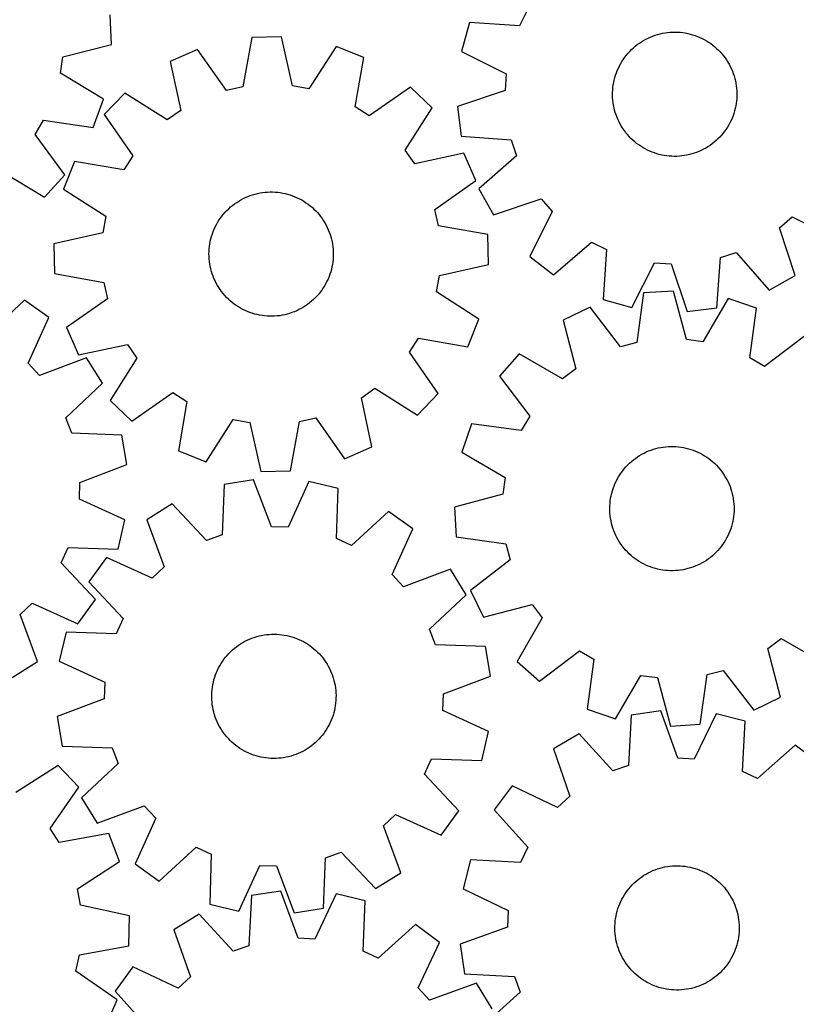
# Model space of a CAD drawing. Header units: millimetres. Extents: x 7 to 1243, y 7 to 1290.
# Tile 7 of 20: x 605 to 905, y 268 to 648. Entities that reach past the tile are written whole.
import ezdxf

# ---------------------------------------------------------------- set-up
doc = ezdxf.new("R2010")
doc.units = ezdxf.units.MM
doc.layers.add('CUT', color=7, linetype='CONTINUOUS', true_color=0x000000)

msp = doc.modelspace()

# ---------------------------------------------------------------- linework, layer by layer
at = {"layer": 'CUT'}
for p, q in [((800.812689, 651.367017), (797.937408, 645.615891)), ((640.433153, 638.408596), (639.884831, 649.931826)), ((778.605146, 646.922046), (775.558548, 635.795334)), ((797.937408, 645.615891), (778.605146, 646.922046)), ((852.243777, 642.549511), (853.199759, 642.761158)), ((853.199759, 642.761158), (854.163578, 642.933635)), ((854.163578, 642.933635), (855.13363, 643.066656)), ((855.13363, 643.066656), (856.1083, 643.159999)), ((856.1083, 643.159999), (857.085967, 643.213509)), ((857.085967, 643.213509), (858.065002, 643.227097)), ((858.065002, 643.227097), (859.043777, 643.20074)), ((859.043777, 643.20074), (860.020662, 643.134482)), ((860.020662, 643.134482), (860.994032, 643.028434)), ((860.994032, 643.028434), (861.962266, 642.882771)), ((861.962266, 642.882771), (862.923754, 642.697737)), ((862.923754, 642.697737), (863.876893, 642.473639)), ((694.529533, 641.155138), (691.07974, 622.088378)), ((706.063305, 641.395099), (694.529533, 641.155138)), ((710.303141, 622.488323), (706.063305, 641.395099)), ((843.455244, 638.387568), (844.248779, 638.96115)), ((844.248779, 638.96115), (845.06505, 639.501888)), ((845.06505, 639.501888), (845.902698, 640.008881)), ((845.902698, 640.008881), (846.760328, 640.481285)), ((846.760328, 640.481285), (847.636513, 640.918315)), ((847.636513, 640.918315), (848.529794, 641.319243)), ((848.529794, 641.319243), (849.438686, 641.683401)), ((849.438686, 641.683401), (850.361674, 642.010184)), ((850.361674, 642.010184), (851.297224, 642.299048)), ((851.297224, 642.299048), (852.243777, 642.549511)), ((863.876893, 642.473639), (864.820099, 642.21085)), ((864.820099, 642.21085), (865.751801, 641.909808)), ((865.751801, 641.909808), (866.670449, 641.571014)), ((866.670449, 641.571014), (867.574513, 641.195031)), ((867.574513, 641.195031), (868.462489, 640.782486)), ((868.462489, 640.782486), (869.332899, 640.334065)), ((869.332899, 640.334065), (870.184294, 639.850514)), ((870.184294, 639.850514), (871.015258, 639.332638)), ((871.015258, 639.332638), (871.824406, 638.7813)), ((871.824406, 638.7813), (872.610392, 638.197416)), ((621.646524, 633.664654), (640.433153, 638.408596)), ((673.648508, 636.548147), (663.084521, 631.912668)), ((684.800916, 620.703078), (673.648508, 636.548147)), ((727.117877, 637.660582), (716.63415, 621.365371)), ((737.865521, 633.468494), (727.117877, 637.660582)), ((775.558548, 635.795334), (792.859628, 627.070939)), ((839.242512, 634.313422), (839.873374, 635.062226)), ((839.873374, 635.062226), (840.534255, 635.784675)), ((840.534255, 635.784675), (841.224053, 636.479566)), ((841.224053, 636.479566), (841.941621, 637.145743)), ((841.941621, 637.145743), (842.685764, 637.782097)), ((842.685764, 637.782097), (843.455244, 638.387568)), ((872.610392, 638.197416), (873.371909, 637.581959)), ((873.371909, 637.581959), (874.107689, 636.935953)), ((874.107689, 636.935953), (874.816506, 636.260473)), ((874.816506, 636.260473), (875.497182, 635.556643)), ((875.497182, 635.556643), (876.148582, 634.825636)), ((620.693284, 627.305879), (621.646524, 633.664654)), ((663.084521, 631.912668), (667.193861, 612.9771)), ((734.547309, 614.378395), (737.865521, 633.468494)), ((837.039451, 631.080195), (837.540269, 631.92155)), ((837.540269, 631.92155), (838.074987, 632.741776)), ((838.074987, 632.741776), (838.642716, 633.539509)), ((838.642716, 633.539509), (839.242512, 634.313422)), ((876.148582, 634.825636), (876.769625, 634.068667)), ((876.769625, 634.068667), (877.359274, 633.286997)), ((877.359274, 633.286997), (877.91655, 632.481926)), ((877.91655, 632.481926), (878.440524, 631.654794)), ((878.440524, 631.654794), (878.930325, 630.806979)), ((835.071001, 626.606618), (835.390986, 627.531985)), ((835.390986, 627.531985), (835.748449, 628.443531)), ((835.748449, 628.443531), (836.142795, 629.339738)), ((836.142795, 629.339738), (836.573368, 630.219114)), ((836.573368, 630.219114), (837.039451, 631.080195)), ((878.930325, 630.806979), (879.385136, 629.939891)), ((879.385136, 629.939891), (879.804202, 629.054974)), ((879.804202, 629.054974), (880.186825, 628.1537)), ((880.186825, 628.1537), (880.532368, 627.237569)), ((637.263032, 617.261683), (620.693284, 627.305879)), ((792.859628, 627.070939), (792.404075, 620.657269)), ((834.175542, 622.798025), (834.340925, 623.763086)), ((834.340925, 623.763086), (834.545533, 624.720599)), ((834.545533, 624.720599), (834.789027, 625.668969)), ((834.789027, 625.668969), (835.071001, 626.606618)), ((880.532368, 627.237569), (880.840255, 626.308107)), ((880.840255, 626.308107), (881.109975, 625.366859)), ((881.109975, 625.366859), (881.341078, 624.415394)), ((881.341078, 624.415394), (881.53318, 623.455294)), ((691.07974, 622.088378), (684.800916, 620.703078)), ((716.63415, 621.365371), (710.303141, 622.488323)), ((755.888271, 621.961014), (739.966663, 610.918151)), ((764.213557, 613.975084), (755.888271, 621.961014)), ((792.404075, 620.657269), (774.043549, 614.465862)), ((833.910786, 618.894547), (833.917172, 619.873656)), ((833.917172, 619.873656), (833.963489, 620.85169)), ((833.963489, 620.85169), (834.04966, 621.82702)), ((834.04966, 621.82702), (834.175542, 622.798025)), ((881.53318, 623.455294), (881.685961, 622.488157)), ((881.685961, 622.488157), (881.799166, 621.515594)), ((881.799166, 621.515594), (881.872608, 620.539222)), ((881.872608, 620.539222), (881.906164, 619.560668)), ((633.359867, 606.405774), (637.263032, 617.261683)), ((645.555988, 619.66554), (637.570058, 611.340254)), ((661.923115, 609.294448), (645.555988, 619.66554)), ((833.944342, 617.915993), (833.910786, 618.894547)), ((834.017784, 616.939621), (833.944342, 617.915993)), ((834.13099, 615.967058), (834.017784, 616.939621)), ((834.283771, 614.999921), (834.13099, 615.967058)), ((881.76729, 616.628195), (881.641408, 615.65719)), ((881.853461, 617.603525), (881.76729, 616.628195)), ((881.899778, 618.581559), (881.853461, 617.603525)), ((881.906164, 619.560668), (881.899778, 618.581559)), ((667.193861, 612.9771), (661.923115, 609.294448)), ((739.966663, 610.918151), (734.547309, 614.378395)), ((753.842464, 597.607957), (764.213557, 613.975084)), ((774.043549, 614.465862), (775.486869, 603.020238)), ((834.475872, 614.039821), (834.283771, 614.999921)), ((834.706976, 613.088356), (834.475872, 614.039821)), ((834.976695, 612.147108), (834.706976, 613.088356)), ((881.027923, 612.786246), (880.745949, 611.848597)), ((881.271417, 613.734616), (881.027923, 612.786246)), ((881.476026, 614.692129), (881.271417, 613.734616)), ((881.641408, 615.65719), (881.476026, 614.692129)), ((610.87378, 603.702321), (614.187857, 609.212274)), ((614.187857, 609.212274), (633.359867, 606.405774)), ((637.570058, 611.340254), (648.612921, 595.418647)), ((835.284583, 611.217646), (834.976695, 612.147108)), ((835.630125, 610.301515), (835.284583, 611.217646)), ((836.012748, 609.400241), (835.630125, 610.301515)), ((836.431814, 608.515324), (836.012748, 609.400241)), ((836.886626, 607.648236), (836.431814, 608.515324)), ((879.674155, 609.115477), (879.243582, 608.236101)), ((880.068501, 610.011684), (879.674155, 609.115477)), ((880.425964, 610.92323), (880.068501, 610.011684)), ((880.745949, 611.848597), (880.425964, 610.92323)), ((837.376426, 606.800421), (836.886626, 607.648236)), ((837.900401, 605.973289), (837.376426, 606.800421)), ((838.457676, 605.168218), (837.900401, 605.973289)), ((839.047326, 604.386548), (838.457676, 605.168218)), ((877.174234, 604.915706), (876.574439, 604.141793)), ((877.741963, 605.713439), (877.174234, 604.915706)), ((878.276682, 606.533665), (877.741963, 605.713439)), ((878.777499, 607.37502), (878.276682, 606.533665)), ((879.243582, 608.236101), (878.777499, 607.37502)), ((622.338484, 588.081726), (610.87378, 603.702321)), ((775.486869, 603.020238), (794.809664, 601.580784)), ((794.809664, 601.580784), (796.843193, 595.480994)), ((839.668368, 603.629579), (839.047326, 604.386548)), ((840.319769, 602.898572), (839.668368, 603.629579)), ((841.000444, 602.194742), (840.319769, 602.898572)), ((841.709262, 601.519262), (841.000444, 602.194742)), ((842.445041, 600.873256), (841.709262, 601.519262)), ((843.206558, 600.257799), (842.445041, 600.873256)), ((873.875329, 601.309472), (873.131186, 600.673119)), ((874.592897, 601.975649), (873.875329, 601.309472)), ((875.282695, 602.67054), (874.592897, 601.975649)), ((875.943576, 603.392989), (875.282695, 602.67054)), ((876.574439, 604.141793), (875.943576, 603.392989)), ((757.525117, 592.337211), (753.842464, 597.607957)), ((843.992545, 599.673915), (843.206558, 600.257799)), ((844.801693, 599.122577), (843.992545, 599.673915)), ((845.632656, 598.604701), (844.801693, 599.122577)), ((846.484051, 598.12115), (845.632656, 598.604701)), ((847.354461, 597.672729), (846.484051, 598.12115)), ((848.242437, 597.260184), (847.354461, 597.672729)), ((849.146501, 596.884201), (848.242437, 597.260184)), ((867.287156, 597.135972), (866.378265, 596.771814)), ((868.180438, 597.5369), (867.287156, 597.135972)), ((869.056623, 597.97393), (868.180438, 597.5369)), ((869.914253, 598.446334), (869.056623, 597.97393)), ((870.7519, 598.953327), (869.914253, 598.446334)), ((871.568171, 599.494065), (870.7519, 598.953327)), ((872.361707, 600.067647), (871.568171, 599.494065)), ((873.131186, 600.673119), (872.361707, 600.067647)), ((626.062578, 593.317504), (621.87049, 582.56986)), ((645.152677, 589.999292), (626.062578, 593.317504)), ((648.612921, 595.418647), (645.152677, 589.999292)), ((776.460685, 596.446551), (757.525117, 592.337211)), ((781.096164, 585.882565), (776.460685, 596.446551)), ((796.843193, 595.480994), (782.249628, 582.73461)), ((850.065149, 596.545407), (849.146501, 596.884201)), ((850.996851, 596.244365), (850.065149, 596.545407)), ((851.940057, 595.981576), (850.996851, 596.244365)), ((852.893197, 595.757478), (851.940057, 595.981576)), ((853.854684, 595.572444), (852.893197, 595.757478)), ((854.822918, 595.426781), (853.854684, 595.572444)), ((855.796288, 595.320733), (854.822918, 595.426781)), ((856.773173, 595.254475), (855.796288, 595.320733)), ((857.751948, 595.228118), (856.773173, 595.254475)), ((858.730984, 595.241706), (857.751948, 595.228118)), ((859.70865, 595.295216), (858.730984, 595.241706)), ((860.683321, 595.388559), (859.70865, 595.295216)), ((861.653373, 595.52158), (860.683321, 595.388559)), ((862.617191, 595.694057), (861.653373, 595.52158)), ((863.573173, 595.905704), (862.617191, 595.694057)), ((864.519726, 596.156167), (863.573173, 595.905704)), ((865.455276, 596.445031), (864.519726, 596.156167)), ((866.378265, 596.771814), (865.455276, 596.445031)), ((597.939426, 589.475529), (614.578052, 579.54585)), ((614.578052, 579.54585), (622.338484, 588.081726)), ((765.251095, 574.730156), (781.096164, 585.882565)), ((621.87049, 582.56986), (638.165701, 572.086133)), ((782.249628, 582.73461), (787.963132, 572.712568)), ((688.736014, 577.466914), (689.561853, 577.992923)), ((689.561853, 577.992923), (690.40846, 578.484809)), ((690.40846, 578.484809), (691.274425, 578.941754)), ((691.274425, 578.941754), (692.158308, 579.362997)), ((692.158308, 579.362997), (693.058638, 579.747837)), ((693.058638, 579.747837), (693.973915, 580.095634)), ((693.973915, 580.095634), (694.902617, 580.405808)), ((694.902617, 580.405808), (695.843197, 580.677844)), ((695.843197, 580.677844), (696.794091, 580.911289)), ((696.794091, 580.911289), (697.753715, 581.105754)), ((697.753715, 581.105754), (698.720473, 581.260915)), ((698.720473, 581.260915), (699.692755, 581.376514)), ((699.692755, 581.376514), (700.668942, 581.452359)), ((700.668942, 581.452359), (701.647412, 581.488324)), ((701.647412, 581.488324), (702.626533, 581.484348)), ((702.626533, 581.484348), (703.604678, 581.440439)), ((703.604678, 581.440439), (704.580218, 581.356669)), ((704.580218, 581.356669), (705.551529, 581.233178)), ((705.551529, 581.233178), (706.516994, 581.070171)), ((706.516994, 581.070171), (707.475008, 580.86792)), ((707.475008, 580.86792), (708.423974, 580.626762)), ((708.423974, 580.626762), (709.362315, 580.347097)), ((709.362315, 580.347097), (710.288467, 580.029391)), ((710.288467, 580.029391), (711.20089, 579.674173)), ((711.20089, 579.674173), (712.098065, 579.282034)), ((712.098065, 579.282034), (712.978498, 578.853627)), ((712.978498, 578.853627), (713.840724, 578.389665)), ((713.840724, 578.389665), (714.683309, 577.89092)), ((787.963132, 572.712568), (806.365921, 578.777199)), ((806.365921, 578.777199), (810.578946, 573.919925)), ((684.291376, 573.6471), (684.965109, 574.357578)), ((684.965109, 574.357578), (685.667261, 575.039984)), ((685.667261, 575.039984), (686.396663, 575.693183)), ((686.396663, 575.693183), (687.152101, 576.316087)), ((687.152101, 576.316087), (687.932317, 576.907659)), ((687.932317, 576.907659), (688.736014, 577.466914)), ((714.683309, 577.89092), (715.504849, 577.358223)), ((715.504849, 577.358223), (716.303978, 576.792459)), ((716.303978, 576.792459), (717.079364, 576.194571)), ((717.079364, 576.194571), (717.829719, 575.565553)), ((717.829719, 575.565553), (718.553792, 574.906453)), ((718.553792, 574.906453), (719.250379, 574.218367)), ((719.250379, 574.218367), (719.918321, 573.502442)), ((766.636395, 568.451332), (765.251095, 574.730156)), ((638.165701, 572.086133), (637.042749, 565.755124)), ((681.386482, 569.716543), (681.902311, 570.548779)), ((681.902311, 570.548779), (682.451656, 571.359282)), ((682.451656, 571.359282), (683.033603, 572.146704)), ((683.033603, 572.146704), (683.647183, 572.909733)), ((683.647183, 572.909733), (684.291376, 573.6471)), ((719.918321, 573.502442), (720.556504, 572.759867)), ((720.556504, 572.759867), (721.163869, 571.99188)), ((721.163869, 571.99188), (721.739402, 571.199759)), ((721.739402, 571.199759), (722.282147, 570.384822)), ((722.282147, 570.384822), (722.791201, 569.548425)), ((810.578946, 573.919925), (801.97408, 556.559087)), ((898.358884, 567.685054), (903.216158, 571.898079)), ((903.216158, 571.898079), (920.576996, 563.293213)), ((679.674637, 566.198473), (680.048393, 567.10346)), ((680.048393, 567.10346), (680.458751, 567.992449)), ((680.458751, 567.992449), (680.905028, 568.863961)), ((680.905028, 568.863961), (681.386482, 569.716543)), ((722.791201, 569.548425), (723.265715, 568.69196)), ((723.265715, 568.69196), (723.7049, 567.816854)), ((723.7049, 567.816854), (724.108026, 566.924562)), ((724.108026, 566.924562), (724.474421, 566.01657)), ((785.703155, 565.001539), (766.636395, 568.451332)), ((904.423515, 549.282264), (898.358884, 567.685054)), ((637.042749, 565.755124), (618.135973, 561.515288)), ((678.55714, 562.449016), (678.778891, 563.402704)), ((678.778891, 563.402704), (679.039357, 564.346554)), ((679.039357, 564.346554), (679.338105, 565.278994)), ((679.338105, 565.278994), (679.674637, 566.198473)), ((724.474421, 566.01657), (724.803475, 565.094388)), ((724.803475, 565.094388), (725.09464, 564.159553)), ((725.09464, 564.159553), (725.347433, 563.213619)), ((725.347433, 563.213619), (725.561432, 562.258161)), ((785.943116, 553.467767), (785.703155, 565.001539)), ((618.135973, 561.515288), (618.375934, 549.981517)), ((678.06369, 558.567813), (678.127543, 559.544858)), ((678.127543, 559.544858), (678.231195, 560.518486)), ((678.231195, 560.518486), (678.374473, 561.487076)), ((678.374473, 561.487076), (678.55714, 562.449016)), ((725.561432, 562.258161), (725.736282, 561.29477)), ((725.736282, 561.29477), (725.87169, 560.325048)), ((725.87169, 560.325048), (725.967432, 559.350611)), ((725.967432, 559.350611), (726.023349, 558.373079)), ((811.087939, 549.48639), (825.769066, 562.131822)), ((825.769066, 562.131822), (831.520192, 559.25654)), ((831.520192, 559.25654), (830.214037, 539.924278)), ((678.039742, 557.588976), (678.06369, 558.567813)), ((678.05574, 556.609977), (678.039742, 557.588976)), ((678.111657, 555.632445), (678.05574, 556.609977)), ((678.207399, 554.658007), (678.111657, 555.632445)), ((725.951546, 555.438197), (725.847894, 554.464569)), ((726.015399, 556.415243), (725.951546, 555.438197)), ((726.039347, 557.39408), (726.015399, 556.415243)), ((726.023349, 558.373079), (726.039347, 557.39408)), ((801.97408, 556.559087), (811.087939, 549.48639)), ((874.115845, 536.806001), (875.555298, 556.128796)), ((875.555298, 556.128796), (881.655089, 558.162325)), ((881.655089, 558.162325), (894.401472, 543.56876)), ((678.342807, 553.688286), (678.207399, 554.658007)), ((678.517657, 552.724895), (678.342807, 553.688286)), ((678.731656, 551.769437), (678.517657, 552.724895)), ((678.984449, 550.823503), (678.731656, 551.769437)), ((725.300198, 551.580351), (725.039732, 550.636501)), ((725.521949, 552.53404), (725.300198, 551.580351)), ((725.704616, 553.495979), (725.521949, 552.53404)), ((725.847894, 554.464569), (725.704616, 553.495979)), ((767.03634, 549.227931), (785.943116, 553.467767)), ((841.340749, 536.877681), (850.065144, 554.17876)), ((850.065144, 554.17876), (856.478814, 553.723207)), ((856.478814, 553.723207), (862.670221, 535.362682)), ((618.375934, 549.981517), (637.442694, 546.531723)), ((679.275614, 549.888667), (678.984449, 550.823503)), ((679.604669, 548.966486), (679.275614, 549.888667)), ((679.971063, 548.058494), (679.604669, 548.966486)), ((680.374189, 547.166202), (679.971063, 548.058494)), ((724.030696, 547.879595), (723.620338, 546.990606)), ((724.404452, 548.784582), (724.030696, 547.879595)), ((724.740984, 549.704061), (724.404452, 548.784582)), ((725.039732, 550.636501), (724.740984, 549.704061)), ((765.913388, 542.896922), (767.03634, 549.227931)), ((894.401472, 543.56876), (904.423515, 549.282264)), ((637.442694, 546.531723), (638.827994, 540.252899)), ((680.813374, 546.291095), (680.374189, 547.166202)), ((681.287888, 545.434631), (680.813374, 546.291095)), ((681.796942, 544.598234), (681.287888, 545.434631)), ((682.339687, 543.783296), (681.796942, 544.598234)), ((682.915221, 542.991175), (682.339687, 543.783296)), ((722.176778, 544.434276), (721.627433, 543.623773)), ((722.692607, 545.266512), (722.176778, 544.434276)), ((723.174061, 546.119095), (722.692607, 545.266512)), ((723.620338, 546.990606), (723.174061, 546.119095)), ((638.827994, 540.252899), (622.982925, 529.100491)), ((683.522585, 542.223188), (682.915221, 542.991175)), ((684.160768, 541.480614), (683.522585, 542.223188)), ((684.82871, 540.764688), (684.160768, 541.480614)), ((685.525297, 540.076603), (684.82871, 540.764688)), ((686.24937, 539.417502), (685.525297, 540.076603)), ((718.411828, 539.943071), (717.682426, 539.289872)), ((719.11398, 540.625477), (718.411828, 539.943071)), ((719.787713, 541.335955), (719.11398, 540.625477)), ((720.431906, 542.073322), (719.787713, 541.335955)), ((721.045486, 542.836352), (720.431906, 542.073322)), ((721.627433, 543.623773), (721.045486, 542.836352)), ((782.208599, 532.413196), (765.913388, 542.896922)), ((830.214037, 539.924278), (841.340749, 536.877681)), ((845.897524, 542.500418), (843.232389, 523.308246)), ((857.411758, 543.213074), (845.897524, 542.500418)), ((862.423228, 524.496034), (857.411758, 543.213074)), ((878.601745, 540.344957), (868.794955, 523.633605)), ((889.512232, 536.597059), (878.601745, 540.344957)), ((606.798486, 539.734314), (592.611882, 526.536485)), ((616.176253, 533.015463), (606.798486, 539.734314)), ((686.999725, 538.788485), (686.24937, 539.417502)), ((687.775111, 538.190596), (686.999725, 538.788485)), ((688.57424, 537.624833), (687.775111, 538.190596)), ((689.39578, 537.092135), (688.57424, 537.624833)), ((690.238365, 536.59339), (689.39578, 537.092135)), ((691.100591, 536.129428), (690.238365, 536.59339)), ((691.981024, 535.701021), (691.100591, 536.129428)), ((713.67063, 536.498246), (712.804664, 536.041301)), ((714.517236, 536.990132), (713.67063, 536.498246)), ((715.343075, 537.516141), (714.517236, 536.990132)), ((716.146772, 538.075397), (715.343075, 537.516141)), ((716.926988, 538.666969), (716.146772, 538.075397)), ((717.682426, 539.289872), (716.926988, 538.666969)), ((825.222949, 537.041156), (814.857905, 531.976441)), ((837.015644, 521.666672), (825.222949, 537.041156)), ((862.670221, 535.362682), (874.115845, 536.806001)), ((886.979524, 517.386962), (889.512232, 536.597059)), ((608.241858, 515.338138), (616.176253, 533.015463)), ((692.878199, 535.308882), (691.981024, 535.701021)), ((693.790622, 534.953665), (692.878199, 535.308882)), ((694.716774, 534.635959), (693.790622, 534.953665)), ((695.655115, 534.356294), (694.716774, 534.635959)), ((696.604081, 534.115135), (695.655115, 534.356294)), ((697.562095, 533.912884), (696.604081, 534.115135)), ((698.52756, 533.749877), (697.562095, 533.912884)), ((699.498871, 533.626386), (698.52756, 533.749877)), ((700.474411, 533.542616), (699.498871, 533.626386)), ((701.452556, 533.498707), (700.474411, 533.542616)), ((702.431678, 533.494731), (701.452556, 533.498707)), ((703.410147, 533.530696), (702.431678, 533.494731)), ((704.386334, 533.606541), (703.410147, 533.530696)), ((705.358616, 533.722141), (704.386334, 533.606541)), ((706.325374, 533.877302), (705.358616, 533.722141)), ((707.284998, 534.071766), (706.325374, 533.877302)), ((708.235892, 534.305211), (707.284998, 534.071766)), ((709.176472, 534.577247), (708.235892, 534.305211)), ((710.105174, 534.887421), (709.176472, 534.577247)), ((711.020451, 535.235218), (710.105174, 534.887421)), ((711.920781, 535.620058), (711.020451, 535.235218)), ((712.804664, 536.041301), (711.920781, 535.620058)), ((778.016511, 521.665551), (782.208599, 532.413196)), ((622.982925, 529.100491), (627.618404, 518.536504)), ((814.857905, 531.976441), (819.740168, 513.225283)), ((755.466168, 519.564409), (758.926412, 524.983763)), ((758.926412, 524.983763), (778.016511, 521.665551)), ((907.991645, 525.838207), (892.536195, 514.151827)), ((627.618404, 518.536504), (646.553972, 522.645844)), ((646.553972, 522.645844), (650.236625, 517.375098)), ((843.232389, 523.308246), (837.015644, 521.666672)), ((868.794955, 523.633605), (862.423228, 524.496034)), ((630.794926, 517.409823), (612.637623, 510.645597)), ((636.88766, 507.613698), (630.794926, 517.409823)), ((650.236625, 517.375098), (639.865532, 501.007971)), ((766.509031, 503.642801), (755.466168, 519.564409)), ((797.846257, 519.020924), (790.208388, 510.375206)), ((814.624847, 509.329621), (797.846257, 519.020924)), ((892.536195, 514.151827), (886.979524, 517.386962)), ((612.637623, 510.645597), (608.241858, 515.338138)), ((790.208388, 510.375206), (801.894768, 494.919756)), ((819.740168, 513.225283), (814.624847, 509.329621)), ((622.792416, 494.318341), (636.88766, 507.613698)), ((736.885228, 502.005955), (742.155974, 505.688608)), ((742.155974, 505.688608), (758.523101, 495.317515)), ((648.190818, 493.022042), (664.112426, 504.064905)), ((664.112426, 504.064905), (669.53178, 500.604661)), ((740.994568, 483.070387), (736.885228, 502.005955)), ((758.523101, 495.317515), (766.509031, 503.642801)), ((639.865532, 501.007971), (648.190818, 493.022042)), ((669.53178, 500.604661), (666.213568, 481.514561)), ((625.057816, 488.300812), (622.792416, 494.318341)), ((801.894768, 494.919756), (798.659633, 489.363085)), ((676.961213, 477.322473), (687.444939, 493.617684)), ((687.444939, 493.617684), (693.775948, 492.494733)), ((693.775948, 492.494733), (698.015784, 473.587956)), ((709.549556, 473.827917), (712.999349, 492.894677)), ((712.999349, 492.894677), (719.278173, 494.279978)), ((719.278173, 494.279978), (730.430582, 478.434909)), ((779.449537, 491.895793), (775.701639, 480.985306)), ((798.659633, 489.363085), (779.449537, 491.895793)), ((644.421534, 487.601643), (625.057816, 488.300812)), ((646.301671, 476.219615), (644.421534, 487.601643)), ((730.430582, 478.434909), (740.994568, 483.070387)), ((852.540666, 482.828392), (853.507391, 482.983759)), ((853.507391, 482.983759), (854.479648, 483.099565)), ((854.479648, 483.099565), (855.45582, 483.175618)), ((855.45582, 483.175618), (856.434281, 483.211791)), ((856.434281, 483.211791), (857.413404, 483.208023)), ((857.413404, 483.208023), (858.391558, 483.164322)), ((858.391558, 483.164322), (859.367115, 483.08076)), ((859.367115, 483.08076), (860.338453, 482.957475)), ((860.338453, 482.957475), (861.303953, 482.794674)), ((666.213568, 481.514561), (676.961213, 477.322473)), ((775.701639, 480.985306), (792.412991, 471.178516)), ((842.720161, 478.628209), (843.523739, 479.187636)), ((843.523739, 479.187636), (844.349466, 479.71382)), ((844.349466, 479.71382), (845.195968, 480.205886)), ((845.195968, 480.205886), (846.061837, 480.663015)), ((846.061837, 480.663015), (846.94563, 481.084446)), ((846.94563, 481.084446), (847.845878, 481.469478)), ((847.845878, 481.469478), (848.761081, 481.817469)), ((848.761081, 481.817469), (849.689717, 482.127841)), ((849.689717, 482.127841), (850.630239, 482.400077)), ((850.630239, 482.400077), (851.581084, 482.633724)), ((851.581084, 482.633724), (852.540666, 482.828392)), ((861.303953, 482.794674), (862.262009, 482.592627)), ((862.262009, 482.592627), (863.211027, 482.35167)), ((863.211027, 482.35167), (864.149427, 482.072204)), ((864.149427, 482.072204), (865.075647, 481.754695)), ((865.075647, 481.754695), (865.988145, 481.399671)), ((865.988145, 481.399671), (866.885403, 481.007723)), ((866.885403, 481.007723), (867.765928, 480.579504)), ((867.765928, 480.579504), (868.628253, 480.115725)), ((868.628253, 480.115725), (869.470943, 479.617159)), ((869.470943, 479.617159), (870.292597, 479.084637)), ((870.292597, 479.084637), (871.091846, 478.519043)), ((628.191451, 469.330324), (646.301671, 476.219615)), ((838.435878, 474.629372), (839.079914, 475.366877)), ((839.079914, 475.366877), (839.753496, 476.077498)), ((839.753496, 476.077498), (840.455502, 476.760053)), ((840.455502, 476.760053), (841.184765, 477.413407)), ((841.184765, 477.413407), (841.940071, 478.036471)), ((841.940071, 478.036471), (842.720161, 478.628209)), ((871.091846, 478.519043), (871.867359, 477.921319)), ((871.867359, 477.921319), (872.617848, 477.292461)), ((872.617848, 477.292461), (873.342061, 476.633515)), ((873.342061, 476.633515), (874.038795, 475.945578)), ((874.038795, 475.945578), (874.706888, 475.229794)), ((698.015784, 473.587956), (709.549556, 473.827917)), ((836.175855, 471.435702), (836.691507, 472.268047)), ((836.691507, 472.268047), (837.24068, 473.078667)), ((837.24068, 473.078667), (837.822459, 473.866212)), ((837.822459, 473.866212), (838.435878, 474.629372)), ((874.706888, 475.229794), (875.34523, 474.487355)), ((875.34523, 474.487355), (875.952757, 473.719498)), ((875.952757, 473.719498), (876.528459, 472.927499)), ((876.528459, 472.927499), (877.071378, 472.112677)), ((877.071378, 472.112677), (877.580609, 471.276388)), ((627.981599, 462.903921), (628.191451, 469.330324)), ((683.895616, 468.504657), (683.16317, 449.142169)), ((695.280858, 470.36523), (683.895616, 468.504657)), ((702.139016, 452.243197), (695.280858, 470.36523)), ((716.651444, 469.630612), (708.565048, 452.0223)), ((727.882047, 466.992614), (716.651444, 469.630612)), ((792.412991, 471.178516), (791.550561, 464.806789)), ((834.128422, 466.997718), (834.464758, 467.917268)), ((834.464758, 467.917268), (834.838322, 468.822334)), ((834.838322, 468.822334), (835.248491, 469.711411)), ((835.248491, 469.711411), (835.694583, 470.583017)), ((835.694583, 470.583017), (836.175855, 471.435702)), ((877.580609, 471.276388), (878.055305, 470.420025)), ((878.055305, 470.420025), (878.494677, 469.545012)), ((878.494677, 469.545012), (878.897992, 468.652805)), ((878.897992, 468.652805), (879.26458, 467.744891)), ((879.26458, 467.744891), (879.59383, 466.82278)), ((727.283156, 447.625535), (727.882047, 466.992614)), ((791.550561, 464.806789), (772.833521, 459.79532)), ((833.165597, 463.205594), (833.348059, 464.167573)), ((833.348059, 464.167573), (833.569607, 465.121308)), ((833.569607, 465.121308), (833.829873, 466.065214)), ((833.829873, 466.065214), (834.128422, 466.997718)), ((879.59383, 466.82278), (879.885195, 465.888006)), ((879.885195, 465.888006), (880.138189, 464.942126)), ((880.138189, 464.942126), (880.352391, 463.986714)), ((880.352391, 463.986714), (880.527445, 463.023359)), ((645.603781, 454.847798), (627.981599, 462.903921)), ((663.870643, 461.005187), (654.064062, 454.929298)), ((677.141756, 446.887114), (663.870643, 461.005187)), ((832.831695, 459.307423), (832.855434, 460.286265)), ((832.855434, 460.286265), (832.919079, 461.263324)), ((832.919079, 461.263324), (833.022524, 462.236974)), ((833.022524, 462.236974), (833.165597, 463.205594)), ((880.527445, 463.023359), (880.66306, 462.053667)), ((880.66306, 462.053667), (880.759009, 461.07925)), ((880.759009, 461.07925), (880.815133, 460.10173)), ((880.815133, 460.10173), (880.83134, 459.122734)), ((747.344767, 458.135745), (733.135503, 444.962317)), ((756.710973, 451.400788), (747.344767, 458.135745)), ((772.833521, 459.79532), (773.546178, 448.281086)), ((832.847901, 458.328427), (832.831695, 459.307423)), ((832.904025, 457.350907), (832.847901, 458.328427)), ((832.999975, 456.37649), (832.904025, 457.350907)), ((833.135589, 455.406798), (832.999975, 456.37649)), ((880.743955, 457.166833), (880.64051, 456.193183)), ((880.8076, 458.143892), (880.743955, 457.166833)), ((880.83134, 459.122734), (880.8076, 458.143892)), ((642.985088, 443.612679), (645.603781, 454.847798)), ((654.064062, 454.929298), (660.797072, 436.760396)), ((833.310643, 454.443443), (833.135589, 455.406798)), ((833.524846, 453.488031), (833.310643, 454.443443)), ((833.77784, 452.542151), (833.524846, 453.488031)), ((834.069204, 451.607377), (833.77784, 452.542151)), ((880.093427, 453.308848), (879.833162, 452.364943)), ((880.314975, 454.262584), (880.093427, 453.308848)), ((880.497437, 455.224563), (880.314975, 454.262584)), ((880.64051, 456.193183), (880.497437, 455.224563)), ((683.16317, 449.142169), (677.141756, 446.887114)), ((708.565048, 452.0223), (702.139016, 452.243197)), ((748.74621, 433.737125), (756.710973, 451.400788)), ((834.398455, 450.685266), (834.069204, 451.607377)), ((834.765042, 449.777352), (834.398455, 450.685266)), ((835.168358, 448.885145), (834.765042, 449.777352)), ((835.607729, 448.010132), (835.168358, 448.885145)), ((878.414543, 448.718746), (877.968451, 447.84714)), ((878.824712, 449.607822), (878.414543, 448.718746)), ((879.198276, 450.512889), (878.824712, 449.607822)), ((879.534612, 451.432439), (879.198276, 450.512889)), ((879.833162, 452.364943), (879.534612, 451.432439)), ((733.135503, 444.962317), (727.283156, 447.625535)), ((773.546178, 448.281086), (792.73835, 445.615951)), ((792.73835, 445.615951), (794.379923, 439.399205)), ((836.082425, 447.153769), (835.607729, 448.010132)), ((836.591657, 446.31748), (836.082425, 447.153769)), ((837.134575, 445.502658), (836.591657, 446.31748)), ((837.710277, 444.710659), (837.134575, 445.502658)), ((876.422355, 445.35149), (875.840575, 444.563945)), ((876.971527, 446.16211), (876.422355, 445.35149)), ((877.487179, 446.994455), (876.971527, 446.16211)), ((877.968451, 447.84714), (877.487179, 446.994455)), ((620.963852, 438.321369), (623.617008, 444.178284)), ((623.617008, 444.178284), (642.985088, 443.612679)), ((838.317805, 443.942801), (837.710277, 444.710659)), ((838.956146, 443.200363), (838.317805, 443.942801)), ((839.62424, 442.484579), (838.956146, 443.200363)), ((840.320973, 441.796642), (839.62424, 442.484579)), ((841.045187, 441.137696), (840.320973, 441.796642)), ((841.795675, 440.508838), (841.045187, 441.137696)), ((873.207532, 441.670104), (872.478269, 441.01675)), ((873.909539, 442.352659), (873.207532, 441.670104)), ((874.58312, 443.06328), (873.909539, 442.352659)), ((875.227157, 443.800785), (874.58312, 443.06328)), ((875.840575, 444.563945), (875.227157, 443.800785)), ((634.161681, 424.134766), (620.963852, 438.321369)), ((638.433322, 440.337465), (631.698364, 430.971259)), ((656.096984, 432.372702), (638.433322, 440.337465)), ((794.379923, 439.399205), (779.005439, 427.60651)), ((842.571189, 439.911114), (841.795675, 440.508838)), ((843.370438, 439.34552), (842.571189, 439.911114)), ((844.192091, 438.812997), (843.370438, 439.34552)), ((845.034782, 438.314432), (844.192091, 438.812997)), ((845.897107, 437.850653), (845.034782, 438.314432)), ((846.777631, 437.422433), (845.897107, 437.850653)), ((847.674889, 437.030486), (846.777631, 437.422433)), ((866.717404, 437.345711), (865.817157, 436.960679)), ((867.601198, 437.767142), (866.717404, 437.345711)), ((868.467066, 438.224271), (867.601198, 437.767142)), ((869.313568, 438.716337), (868.467066, 438.224271)), ((870.139296, 439.242521), (869.313568, 438.716337)), ((870.942873, 439.801948), (870.139296, 439.242521)), ((871.722964, 440.393686), (870.942873, 439.801948)), ((872.478269, 441.01675), (871.722964, 440.393686)), ((660.797072, 436.760396), (656.096984, 432.372702)), ((753.133904, 429.037037), (748.74621, 433.737125)), ((771.302806, 435.770048), (753.133904, 429.037037)), ((777.378695, 425.963466), (771.302806, 435.770048)), ((848.587387, 436.675462), (847.674889, 437.030486)), ((849.513607, 436.357953), (848.587387, 436.675462)), ((850.452007, 436.078487), (849.513607, 436.357953)), ((851.401025, 435.83753), (850.452007, 436.078487)), ((852.359081, 435.635483), (851.401025, 435.83753)), ((853.324582, 435.472682), (852.359081, 435.635483)), ((854.295919, 435.349397), (853.324582, 435.472682)), ((855.271477, 435.265835), (854.295919, 435.349397)), ((856.249631, 435.222133), (855.271477, 435.265835)), ((857.228753, 435.218366), (856.249631, 435.222133)), ((858.207215, 435.254539), (857.228753, 435.218366)), ((859.183386, 435.330592), (858.207215, 435.254539)), ((860.155643, 435.446398), (859.183386, 435.330592)), ((861.122368, 435.601764), (860.155643, 435.446398)), ((862.081951, 435.796433), (861.122368, 435.601764)), ((863.032795, 436.03008), (862.081951, 435.796433)), ((863.973317, 436.302316), (863.032795, 436.03008)), ((864.901953, 436.612688), (863.973317, 436.302316)), ((865.817157, 436.960679), (864.901953, 436.612688)), ((631.698364, 430.971259), (644.871792, 416.761995)), ((763.260622, 412.692353), (777.378695, 425.963466)), ((779.005439, 427.60651), (784.070154, 417.241467)), ((605.072965, 418.295628), (609.765506, 422.691393)), ((609.765506, 422.691393), (627.44283, 414.756999)), ((627.44283, 414.756999), (634.161681, 424.134766)), ((784.070154, 417.241467), (802.821313, 422.123729)), ((802.821313, 422.123729), (806.716974, 417.008408)), ((611.837191, 400.138325), (605.072965, 418.295628)), ((644.871792, 416.761995), (642.208574, 410.909648)), ((806.716974, 417.008408), (797.025672, 400.229819)), ((622.841495, 411.508539), (620.203498, 400.277936)), ((642.208574, 410.909648), (622.841495, 411.508539)), ((700.308755, 410.566988), (701.283346, 410.661157)), ((701.283346, 410.661157), (702.260966, 410.715496)), ((702.260966, 410.715496), (703.23999, 410.729914)), ((703.23999, 410.729914), (704.218787, 410.704387)), ((704.218787, 410.704387), (705.195728, 410.638957)), ((705.195728, 410.638957), (706.169188, 410.533734)), ((765.515677, 406.67094), (763.260622, 412.692353)), ((689.427389, 406.452256), (690.243201, 406.993685)), ((690.243201, 406.993685), (691.080418, 407.501388)), ((691.080418, 407.501388), (691.937648, 407.97452)), ((691.937648, 407.97452), (692.813462, 408.412292)), ((692.813462, 408.412292), (693.706403, 408.813977)), ((693.706403, 408.813977), (694.614986, 409.178906)), ((694.614986, 409.178906), (695.537697, 409.506471)), ((695.537697, 409.506471), (696.473001, 409.796128)), ((696.473001, 409.796128), (697.419342, 410.047394)), ((697.419342, 410.047394), (698.375144, 410.259851)), ((698.375144, 410.259851), (699.338816, 410.433145)), ((699.338816, 410.433145), (700.308755, 410.566988)), ((706.169188, 410.533734), (707.137545, 410.388892)), ((707.137545, 410.388892), (708.099189, 410.204673)), ((708.099189, 410.204673), (709.052518, 409.981383)), ((709.052518, 409.981383), (709.995946, 409.719394)), ((709.995946, 409.719394), (710.927903, 409.419142)), ((710.927903, 409.419142), (711.846838, 409.081127)), ((711.846838, 409.081127), (712.75122, 408.705911)), ((712.75122, 408.705911), (713.639546, 408.294118)), ((713.639546, 408.294118), (714.510336, 407.846435)), ((714.510336, 407.846435), (715.36214, 407.363606)), ((715.36214, 407.363606), (716.193542, 406.846435)), ((716.193542, 406.846435), (717.003158, 406.295783)), ((893.922866, 405.204874), (899.038187, 409.100536)), ((899.038187, 409.100536), (915.816777, 399.409233)), ((685.055291, 402.549624), (685.715559, 403.272633)), ((685.715559, 403.272633), (686.404767, 403.968108)), ((686.404767, 403.968108), (687.12177, 404.634893)), ((687.12177, 404.634893), (687.865373, 405.271878)), ((687.865373, 405.271878), (688.63434, 405.878002)), ((688.63434, 405.878002), (689.427389, 406.452256)), ((717.003158, 406.295783), (717.789639, 405.712565)), ((717.789639, 405.712565), (718.551677, 405.097754)), ((718.551677, 405.097754), (719.288004, 404.452372)), ((719.288004, 404.452372), (719.997394, 403.777493)), ((719.997394, 403.777493), (720.678666, 403.074241)), ((720.678666, 403.074241), (721.330686, 402.343786)), ((784.878165, 405.938493), (765.515677, 406.67094)), ((786.738738, 394.553251), (784.878165, 405.938493)), ((805.671389, 392.59195), (821.126839, 404.27833)), ((821.126839, 404.27833), (826.68351, 401.043195)), ((898.805129, 386.453716), (893.922866, 405.204874)), ((602.041066, 394.045591), (611.837191, 400.138325)), ((620.203498, 400.277936), (637.811809, 392.19154)), ((682.224744, 398.565192), (682.724848, 399.406971)), ((682.724848, 399.406971), (683.258871, 400.22765)), ((683.258871, 400.22765), (683.825924, 401.025865)), ((683.825924, 401.025865), (684.425063, 401.800286)), ((684.425063, 401.800286), (685.055291, 402.549624)), ((721.330686, 402.343786), (721.95237, 401.587344)), ((721.95237, 401.587344), (722.542682, 400.806174)), ((722.542682, 400.806174), (723.10064, 400.001576)), ((723.10064, 400.001576), (723.625315, 399.174889)), ((797.025672, 400.229819), (805.671389, 392.59195)), ((826.68351, 401.043195), (824.150803, 381.833098)), ((680.579288, 395.015586), (680.935978, 395.927435)), ((680.935978, 395.927435), (681.329564, 396.823975)), ((681.329564, 396.823975), (681.759391, 397.703716)), ((681.759391, 397.703716), (682.224744, 398.565192)), ((723.625315, 399.174889), (724.115834, 398.327489)), ((724.115834, 398.327489), (724.571381, 397.460787)), ((724.571381, 397.460787), (724.991197, 396.576225)), ((724.991197, 396.576225), (725.374584, 395.675276)), ((725.374584, 395.675276), (725.720903, 394.759439)), ((870.430645, 395.121911), (876.647391, 396.763485)), ((876.647391, 396.763485), (888.440085, 381.389001)), ((637.811809, 392.19154), (637.590912, 385.765508)), ((679.532422, 391.245798), (679.736219, 392.203484)), ((679.736219, 392.203484), (679.978909, 393.15206)), ((679.978909, 393.15206), (680.260088, 394.089948)), ((680.260088, 394.089948), (680.579288, 395.015586)), ((725.720903, 394.759439), (726.029578, 393.830237)), ((726.029578, 393.830237), (726.300095, 392.889219)), ((726.300095, 392.889219), (726.532005, 391.93795)), ((726.532005, 391.93795), (726.724921, 390.978013)), ((768.616705, 387.695093), (786.738738, 394.553251)), ((835.06129, 378.0852), (844.86808, 394.796552)), ((844.86808, 394.796552), (851.239807, 393.934123)), ((851.239807, 393.934123), (856.251276, 375.217083)), ((867.76551, 375.929739), (870.430645, 395.121911)), ((679.111967, 387.356011), (679.157454, 388.334083)), ((679.157454, 388.334083), (679.242799, 389.309486)), ((679.242799, 389.309486), (679.367857, 390.280597)), ((679.367857, 390.280597), (679.532422, 391.245798)), ((726.724921, 390.978013), (726.878521, 390.011006)), ((726.878521, 390.011006), (726.992551, 389.038539)), ((726.992551, 389.038539), (727.066821, 388.06223)), ((727.066821, 388.06223), (727.101207, 387.083704)), ((637.590912, 385.765508), (619.468879, 378.90735)), ((679.106411, 386.376897), (679.111967, 387.356011)), ((679.140796, 385.398371), (679.106411, 386.376897)), ((679.215066, 384.422062), (679.140796, 385.398371)), ((679.329096, 383.449595), (679.215066, 384.422062)), ((726.964819, 384.151115), (726.83976, 383.180004)), ((727.050163, 385.126518), (726.964819, 384.151115)), ((727.095651, 386.10459), (727.050163, 385.126518)), ((727.101207, 387.083704), (727.095651, 386.10459)), ((768.395809, 381.269061), (768.616705, 387.695093)), ((888.440085, 381.389001), (898.805129, 386.453716)), ((679.482696, 382.482588), (679.329096, 383.449595)), ((679.675612, 381.522651), (679.482696, 382.482588)), ((679.907522, 380.571382), (679.675612, 381.522651)), ((680.178039, 379.630364), (679.907522, 380.571382)), ((726.228709, 380.308541), (725.94753, 379.370653)), ((726.471399, 381.257117), (726.228709, 380.308541)), ((726.675196, 382.214803), (726.471399, 381.257117)), ((726.83976, 383.180004), (726.675196, 382.214803)), ((786.00412, 373.182665), (768.395809, 381.269061)), ((824.150803, 381.833098), (835.06129, 378.0852)), ((852.548001, 381.068985), (841.129855, 379.42235)), ((859.064944, 362.821468), (852.548001, 381.068985)), ((619.468879, 378.90735), (621.329452, 367.522108)), ((680.486715, 378.701162), (680.178039, 379.630364)), ((680.833034, 377.785325), (680.486715, 378.701162)), ((681.21642, 376.884376), (680.833034, 377.785325)), ((681.636236, 375.999814), (681.21642, 376.884376)), ((724.878053, 376.636626), (724.448226, 375.756885)), ((725.271639, 377.533166), (724.878053, 376.636626)), ((725.628329, 378.445015), (725.271639, 377.533166)), ((725.94753, 379.370653), (725.628329, 378.445015)), ((841.129855, 379.42235), (840.034256, 360.077012)), ((873.901042, 379.933539), (865.485701, 362.480045)), ((885.080174, 377.085295), (873.901042, 379.933539)), ((884.118022, 357.732862), (885.080174, 377.085295)), ((682.091783, 375.133112), (681.636236, 375.999814)), ((682.582302, 374.285712), (682.091783, 375.133112)), ((683.106977, 373.459025), (682.582302, 374.285712)), ((683.664935, 372.654427), (683.106977, 373.459025)), ((684.255247, 371.873257), (683.664935, 372.654427)), ((722.948746, 373.232951), (722.381693, 372.434736)), ((723.482769, 374.05363), (722.948746, 373.232951)), ((723.982873, 374.895409), (723.482769, 374.05363)), ((724.448226, 375.756885), (723.982873, 374.895409)), ((783.366122, 361.952062), (786.00412, 373.182665)), ((856.251276, 375.217083), (867.76551, 375.929739)), ((684.876931, 371.116815), (684.255247, 371.873257)), ((685.528951, 370.38636), (684.876931, 371.116815)), ((686.210223, 369.683108), (685.528951, 370.38636)), ((686.919613, 369.008229), (686.210223, 369.683108)), ((687.65594, 368.362847), (686.919613, 369.008229)), ((719.085847, 368.825708), (718.342244, 368.188723)), ((719.80285, 369.492493), (719.085847, 368.825708)), ((720.492059, 370.187968), (719.80285, 369.492493)), ((721.152327, 370.910977), (720.492059, 370.187968)), ((721.782554, 371.660315), (721.152327, 370.910977)), ((722.381693, 372.434736), (721.782554, 371.660315)), ((820.967701, 372.29991), (811.048849, 366.409083)), ((833.971594, 357.935329), (820.967701, 372.29991)), ((621.329452, 367.522108), (640.69194, 366.789661)), ((640.69194, 366.789661), (642.946995, 360.768248)), ((688.417978, 367.748036), (687.65594, 368.362847)), ((689.204459, 367.164818), (688.417978, 367.748036)), ((690.014075, 366.614166), (689.204459, 367.164818)), ((690.845477, 366.096995), (690.014075, 366.614166)), ((691.697282, 365.614166), (690.845477, 366.096995)), ((692.568071, 365.166483), (691.697282, 365.614166)), ((693.456397, 364.75469), (692.568071, 365.166483)), ((713.394156, 365.048309), (712.501214, 364.646624)), ((714.26997, 365.486081), (713.394156, 365.048309)), ((715.127199, 365.959213), (714.26997, 365.486081)), ((715.964416, 366.466916), (715.127199, 365.959213)), ((716.780228, 367.008345), (715.964416, 366.466916)), ((717.573278, 367.582599), (716.780228, 367.008345)), ((718.342244, 368.188723), (717.573278, 367.582599)), ((811.048849, 366.409083), (817.439788, 348.117054)), ((904.373295, 367.864825), (889.919371, 354.960311)), ((913.61149, 360.955323), (904.373295, 367.864825)), ((694.360779, 364.379474), (693.456397, 364.75469)), ((695.279714, 364.041459), (694.360779, 364.379474)), ((696.211671, 363.741207), (695.279714, 364.041459)), ((697.155099, 363.479218), (696.211671, 363.741207)), ((698.108429, 363.255928), (697.155099, 363.479218)), ((699.070072, 363.071709), (698.108429, 363.255928)), ((700.03843, 362.926867), (699.070072, 363.071709)), ((701.011889, 362.821644), (700.03843, 362.926867)), ((701.98883, 362.756214), (701.011889, 362.821644)), ((702.967627, 362.730687), (701.98883, 362.756214)), ((703.946651, 362.745105), (702.967627, 362.730687)), ((704.924272, 362.799444), (703.946651, 362.745105)), ((705.898862, 362.893613), (704.924272, 362.799444)), ((706.868801, 363.027456), (705.898862, 362.893613)), ((707.832474, 363.20075), (706.868801, 363.027456)), ((708.788275, 363.413207), (707.832474, 363.20075)), ((709.734616, 363.664473), (708.788275, 363.413207)), ((710.66992, 363.95413), (709.734616, 363.664473)), ((711.592632, 364.281695), (710.66992, 363.95413)), ((712.501214, 364.646624), (711.592632, 364.281695)), ((761.335825, 356.698606), (763.999043, 362.550953)), ((763.999043, 362.550953), (783.366122, 361.952062)), ((865.485701, 362.480045), (859.064944, 362.821468)), ((619.752857, 360.002832), (603.409828, 349.593806)), ((627.758075, 351.69609), (619.752857, 360.002832)), ((642.946995, 360.768248), (628.828922, 347.497135)), ((840.034256, 360.077012), (833.971594, 357.935329)), ((889.919371, 354.960311), (884.118022, 357.732862)), ((774.509254, 342.489342), (761.335825, 356.698606)), ((616.752169, 335.748913), (627.758075, 351.69609)), ((795.147087, 352.113084), (788.237585, 342.874889)), ((812.658205, 343.818316), (795.147087, 352.113084)), ((628.828922, 347.497135), (634.904812, 337.690553)), ((817.439788, 348.117054), (812.658205, 343.818316)), ((634.904812, 337.690553), (653.073713, 344.423564)), ((653.073713, 344.423564), (657.461407, 339.723476)), ((767.774296, 333.123136), (774.509254, 342.489342)), ((788.237585, 342.874889), (801.142099, 328.420964)), ((657.461407, 339.723476), (649.496644, 322.059813)), ((745.410545, 336.700205), (750.110633, 341.087899)), ((750.110633, 341.087899), (767.774296, 333.123136)), ((620.224972, 330.337599), (616.752169, 335.748913)), ((752.143556, 318.531303), (745.410545, 336.700205)), ((639.307324, 333.700078), (620.224972, 330.337599)), ((643.524328, 322.962185), (639.307324, 333.700078)), ((658.86285, 315.324856), (673.072114, 328.498284)), ((673.072114, 328.498284), (678.924461, 325.835066)), ((801.142099, 328.420964), (798.369548, 322.619615)), ((678.924461, 325.835066), (678.32557, 306.467987)), ((722.312001, 304.955944), (723.044448, 324.318432)), ((723.044448, 324.318432), (729.065861, 326.573487)), ((729.065861, 326.573487), (742.336974, 312.455414)), ((779.017115, 323.581768), (776.168872, 312.402636)), ((798.369548, 322.619615), (779.017115, 323.581768)), ((627.253476, 312.440692), (643.524328, 322.962185)), ((649.496644, 322.059813), (658.86285, 315.324856)), ((689.556173, 303.829989), (697.642569, 321.438301)), ((697.642569, 321.438301), (704.068601, 321.217404)), ((704.068601, 321.217404), (710.926759, 303.095371)), ((848.585213, 319.019501), (849.47954, 319.418091)), ((849.47954, 319.418091), (850.389381, 319.779871)), ((850.389381, 319.779871), (851.313221, 320.104239)), ((851.313221, 320.104239), (852.249523, 320.390655)), ((852.249523, 320.390655), (853.196728, 320.638642)), ((853.196728, 320.638642), (854.15326, 320.847787)), ((854.15326, 320.847787), (855.117526, 321.017743)), ((855.117526, 321.017743), (856.087923, 321.148226)), ((856.087923, 321.148226), (857.062834, 321.23902)), ((857.062834, 321.23902), (858.040637, 321.289973)), ((858.040637, 321.289973), (859.019705, 321.301)), ((859.019705, 321.301), (859.998407, 321.272083)), ((859.998407, 321.272083), (860.975116, 321.203271)), ((860.975116, 321.203271), (861.948205, 321.094677)), ((861.948205, 321.094677), (862.916055, 320.946482)), ((862.916055, 320.946482), (863.877055, 320.758934)), ((863.877055, 320.758934), (864.829606, 320.532344)), ((864.829606, 320.532344), (865.772121, 320.267089)), ((865.772121, 320.267089), (866.703032, 319.963611)), ((866.703032, 319.963611), (867.620791, 319.622415)), ((867.620791, 319.622415), (868.523869, 319.244069)), ((742.336974, 312.455414), (752.143556, 318.531303)), ((842.880473, 315.261837), (843.626278, 315.896242)), ((843.626278, 315.896242), (844.397339, 316.499699)), ((844.397339, 316.499699), (845.192372, 317.071204)), ((845.192372, 317.071204), (846.010054, 317.609805)), ((846.010054, 317.609805), (846.849025, 318.114605)), ((846.849025, 318.114605), (847.707888, 318.584765)), ((847.707888, 318.584765), (848.585213, 319.019501)), ((868.523869, 319.244069), (869.410763, 318.829203)), ((869.410763, 318.829203), (870.279997, 318.378507)), ((870.279997, 318.378507), (871.130124, 317.89273)), ((871.130124, 317.89273), (871.95973, 317.372683)), ((871.95973, 317.372683), (872.767434, 316.81923)), ((872.767434, 316.81923), (873.55189, 316.233293)), ((873.55189, 316.233293), (874.311795, 315.615846)), ((874.311795, 315.615846), (875.045882, 314.967918)), ((628.391108, 306.112305), (627.253476, 312.440692)), ((776.168872, 312.402636), (793.622365, 303.987295)), ((839.572148, 311.664244), (840.173965, 312.436585)), ((840.173965, 312.436585), (840.806784, 313.183737)), ((840.806784, 313.183737), (841.469552, 313.904454)), ((841.469552, 313.904454), (842.161165, 314.597539)), ((842.161165, 314.597539), (842.880473, 315.261837)), ((875.045882, 314.967918), (875.75293, 314.290586)), ((875.75293, 314.290586), (876.431763, 313.584979)), ((876.431763, 313.584979), (877.081249, 312.85227)), ((877.081249, 312.85227), (877.70031, 312.09368)), ((877.70031, 312.09368), (878.287913, 311.31047)), ((694.431096, 309.784732), (693.445681, 290.433469)), ((705.83968, 311.496363), (694.431096, 309.784732)), ((712.460432, 293.286254), (705.83968, 311.496363)), ((727.198841, 310.482535), (718.883029, 292.981401)), ((738.394011, 307.698), (727.198841, 310.482535)), ((837.061251, 307.471025), (837.494122, 308.349272)), ((837.494122, 308.349272), (837.962456, 309.209132)), ((837.962456, 309.209132), (838.465472, 310.049173)), ((838.465472, 310.049173), (839.002334, 310.867998)), ((839.002334, 310.867998), (839.572148, 311.664244)), ((878.287913, 311.31047), (878.843081, 310.503944)), ((878.843081, 310.503944), (879.36489, 309.675445)), ((879.36489, 309.675445), (879.852471, 308.826352)), ((879.852471, 308.826352), (880.305014, 307.958077)), ((647.307668, 301.916331), (628.391108, 306.112305)), ((678.32557, 306.467987), (689.556173, 303.829989)), ((710.926759, 303.095371), (722.312001, 304.955944)), ((737.542081, 288.340401), (738.394011, 307.698)), ((835.697887, 303.80381), (835.982312, 304.740718)), ((835.982312, 304.740718), (836.304716, 305.665245)), ((836.304716, 305.665245), (836.664562, 306.575853)), ((836.664562, 306.575853), (837.061251, 307.471025)), ((880.305014, 307.958077), (880.721764, 307.072067)), ((880.721764, 307.072067), (881.102028, 306.169795)), ((881.102028, 306.169795), (881.445173, 305.252764)), ((881.445173, 305.252764), (881.750629, 304.322499)), ((881.750629, 304.322499), (882.017886, 303.38055)), ((647.094457, 290.382034), (647.307668, 301.916331)), ((674.309829, 302.54759), (664.424685, 296.600373)), ((687.395313, 288.257295), (674.309829, 302.54759)), ((793.622365, 303.987295), (793.280942, 297.566538)), ((834.948474, 299.963808), (835.076894, 300.93448)), ((835.076894, 300.93448), (835.244801, 301.899106)), ((835.244801, 301.899106), (835.451913, 302.85608)), ((835.451913, 302.85608), (835.697887, 303.80381)), ((882.017886, 303.38055), (882.246499, 302.428483)), ((882.246499, 302.428483), (882.436089, 301.467884)), ((882.436089, 301.467884), (882.58634, 300.500351)), ((882.58634, 300.500351), (882.697002, 299.527495)), ((664.424685, 296.600373), (670.919688, 278.345035)), ((757.739327, 298.587548), (743.359125, 285.600932)), ((767.016721, 291.730767), (757.739327, 298.587548)), ((793.280942, 297.566538), (775.033425, 291.049595)), ((834.80193, 297.031708), (834.810877, 298.010797)), ((834.832927, 296.053069), (834.80193, 297.031708)), ((834.810877, 298.010797), (834.859752, 298.988707)), ((834.859752, 298.988707), (834.948474, 299.963808)), ((882.697002, 299.527495), (882.76789, 298.550934)), ((882.789939, 296.593207), (882.741065, 295.615297)), ((882.76789, 298.550934), (882.798886, 297.572295)), ((882.798886, 297.572295), (882.789939, 296.593207)), ((718.883029, 292.981401), (712.460432, 293.286254)), ((834.903815, 295.076509), (834.832927, 296.053069)), ((835.014476, 294.103653), (834.903815, 295.076509)), ((835.164727, 293.13612), (835.014476, 294.103653)), ((835.354317, 292.175521), (835.164727, 293.13612)), ((882.523922, 293.669524), (882.356016, 292.704898)), ((882.652343, 294.640195), (882.523922, 293.669524)), ((882.741065, 295.615297), (882.652343, 294.640195)), ((628.03575, 286.888028), (647.094457, 290.382034)), ((693.445681, 290.433469), (687.395313, 288.257295)), ((758.821808, 274.172697), (767.016721, 291.730767)), ((775.033425, 291.049595), (776.68006, 279.631449)), ((835.582931, 291.223454), (835.354317, 292.175521)), ((835.850188, 290.281505), (835.582931, 291.223454)), ((836.155643, 289.35124), (835.850188, 290.281505)), ((836.498788, 288.434209), (836.155643, 289.35124)), ((881.618504, 289.863286), (881.2961, 288.938758)), ((881.90293, 290.800194), (881.618504, 289.863286)), ((882.148903, 291.747924), (881.90293, 290.800194)), ((882.356016, 292.704898), (882.148903, 291.747924)), ((626.665016, 280.606008), (628.03575, 286.888028)), ((743.359125, 285.600932), (737.542081, 288.340401)), ((836.879053, 287.531937), (836.498788, 288.434209)), ((837.295803, 286.645927), (836.879053, 287.531937)), ((837.748345, 285.777652), (837.295803, 286.645927)), ((838.235927, 284.928559), (837.748345, 285.777652)), ((879.638361, 285.394872), (879.135344, 284.554831)), ((880.106694, 286.254732), (879.638361, 285.394872)), ((880.539566, 287.132979), (880.106694, 286.254732)), ((880.936254, 288.028151), (880.539566, 287.132979)), ((881.2961, 288.938758), (880.936254, 288.028151)), ((648.604592, 282.21405), (641.747811, 272.936657)), ((666.162662, 274.019137), (648.604592, 282.21405)), ((838.757736, 284.10006), (838.235927, 284.928559)), ((839.312904, 283.293534), (838.757736, 284.10006)), ((839.900507, 282.510324), (839.312904, 283.293534)), ((840.519567, 281.751734), (839.900507, 282.510324)), ((841.169054, 281.019025), (840.519567, 281.751734)), ((876.794032, 281.420267), (876.131264, 280.699549)), ((877.426851, 282.167418), (876.794032, 281.420267)), ((878.028669, 282.93976), (877.426851, 282.167418)), ((878.598482, 283.736006), (878.028669, 282.93976)), ((879.135344, 284.554831), (878.598482, 283.736006)), ((642.535908, 269.490379), (626.665016, 280.606008)), ((670.919688, 278.345035), (666.162662, 274.019137)), ((776.68006, 279.631449), (796.025398, 278.53585)), ((796.025398, 278.53585), (798.167081, 272.473187)), ((841.847886, 280.313418), (841.169054, 281.019025)), ((842.554934, 279.636086), (841.847886, 280.313418)), ((843.289022, 278.988158), (842.554934, 279.636086)), ((844.048926, 278.370711), (843.289022, 278.988158)), ((844.833383, 277.784774), (844.048926, 278.370711)), ((845.641086, 277.231321), (844.833383, 277.784774)), ((873.203478, 278.104304), (872.408445, 277.5328)), ((873.974538, 278.707762), (873.203478, 278.104304)), ((874.720343, 279.342167), (873.974538, 278.707762)), ((875.439651, 280.006465), (874.720343, 279.342167)), ((876.131264, 280.699549), (875.439651, 280.006465)), ((763.147706, 269.415671), (758.821808, 274.172697)), ((781.403043, 275.910674), (763.147706, 269.415671)), ((787.35026, 266.02553), (781.403043, 275.910674)), ((846.470692, 276.711273), (845.641086, 277.231321)), ((847.32082, 276.225497), (846.470692, 276.711273)), ((848.190054, 275.774801), (847.32082, 276.225497)), ((849.076948, 275.359935), (848.190054, 275.774801)), ((849.980026, 274.981589), (849.076948, 275.359935)), ((850.897784, 274.640393), (849.980026, 274.981589)), ((851.828696, 274.336915), (850.897784, 274.640393)), ((852.771211, 274.07166), (851.828696, 274.336915)), ((853.723761, 273.84507), (852.771211, 274.07166)), ((854.684761, 273.657522), (853.723761, 273.84507)), ((863.447557, 273.756217), (862.48329, 273.586261)), ((864.404089, 273.965362), (863.447557, 273.756217)), ((865.351294, 274.213349), (864.404089, 273.965362)), ((866.287596, 274.499765), (865.351294, 274.213349)), ((867.211436, 274.824132), (866.287596, 274.499765)), ((868.121277, 275.185913), (867.211436, 274.824132)), ((869.015604, 275.584503), (868.121277, 275.185913)), ((869.892929, 276.019239), (869.015604, 275.584503)), ((870.751791, 276.489399), (869.892929, 276.019239)), ((871.590762, 276.994199), (870.751791, 276.489399)), ((872.408445, 277.5328), (871.590762, 276.994199)), ((641.747811, 272.936657), (654.734427, 258.556454)), ((798.167081, 272.473187), (783.8025, 259.469295)), ((855.652611, 273.509327), (854.684761, 273.657522)), ((856.6257, 273.400733), (855.652611, 273.509327)), ((857.602409, 273.331921), (856.6257, 273.400733)), ((858.581112, 273.303004), (857.602409, 273.331921)), ((859.560179, 273.314031), (858.581112, 273.303004)), ((860.537982, 273.364984), (859.560179, 273.314031)), ((861.512894, 273.455777), (860.537982, 273.364984)), ((862.48329, 273.586261), (861.512894, 273.455777)), ((637.924943, 258.91567), (642.535908, 269.490379))]:
    msp.add_line(p, q, dxfattribs=at)

doc.saveas('drawing.dxf')
